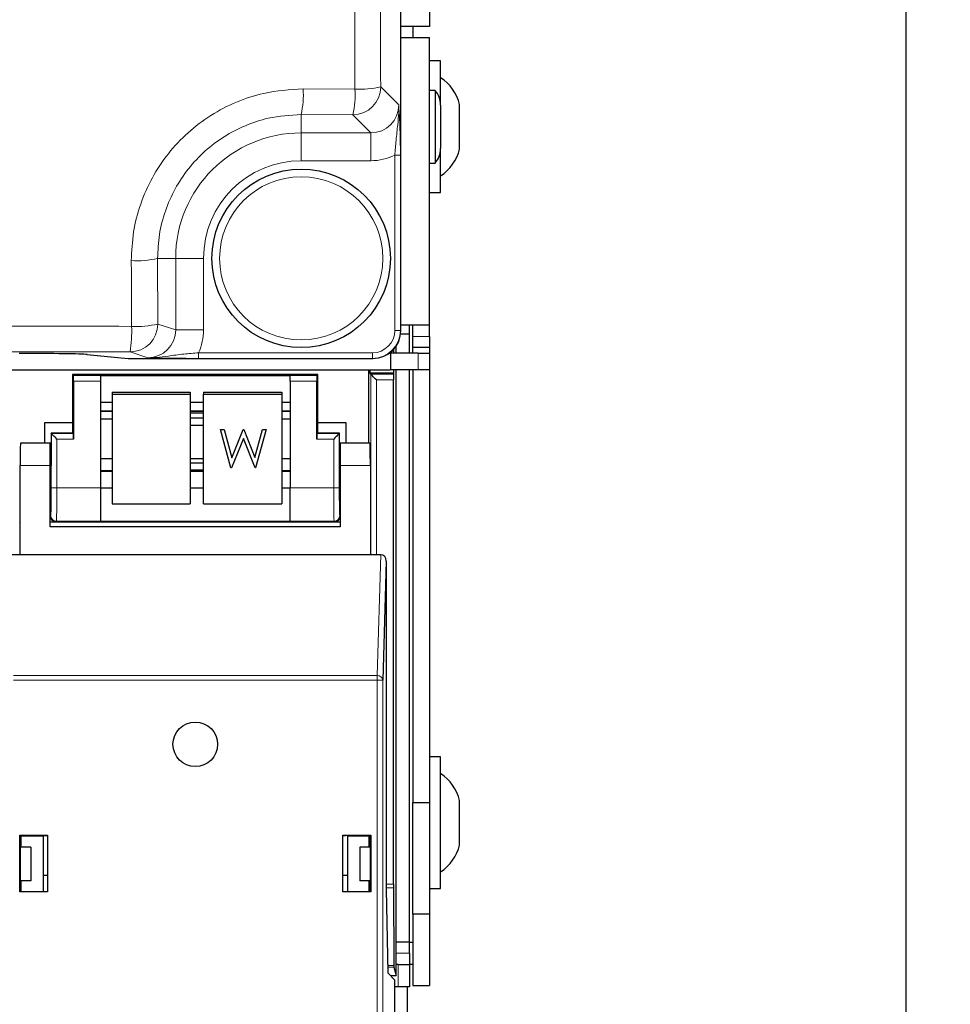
# Model space of a CAD drawing. Header units: millimetres. Extents: x 5 to 418, y 2 to 292.
# Tile 12 of 52: x 128 to 149, y 117 to 139. Entities that reach past the tile are written whole.
import ezdxf

# ---------------------------------------------------------------- set-up
doc = ezdxf.new("R2010")
doc.units = ezdxf.units.MM
doc.layers.add('SLD-0', color=7, linetype='Continuous')
doc.styles.add('SLDTEXTSTYLE1', font='TXT', dxfattribs={"width": 0.605})
doc.dimstyles.new('SLDDIMSTYLE1', dxfattribs={"dimtxt": 3.5, "dimasz": 3.5, "dimexe": 0, "dimexo": 0.0625, "dimgap": 0.875, "dimtad": 1, "dimdec": 1, "dimlfac": 4, "dimrnd": 1e-09, "dimzin": 12, "dimdsep": 46, "dimtxsty": 'SLDTEXTSTYLE1', "dimsah": 1, "dimcen": 0.09, "dimadec": 0, "dimazin": 3, "dimtfac": 1, "dimtofl": 0, "dimtmove": 0, "dimatfit": 3, "dimfxl": 1, "dimfrac": 2, "dimtolj": 1, "dimtzin": 12, "dimarcsym": 0})

# ---------------------------------------------------------------- blocks, each defined once
blk = doc.blocks.new('_D_1')
at = {"layer": 'SLD-0', "color": 7}
for p, q in [((135.067, 252.265), (148.992, 252.265)), ((147.992, 252.265), (147.992, 99.325)), ((134.526, 99.325), (148.992, 99.325))]:
    blk.add_line(p, q, dxfattribs=at)
for points in [[(147.992, 252.265), (147.532, 248.765), (148.452, 248.765)], [(147.992, 99.325), (148.452, 102.825), (147.532, 102.825)]]:
    blk.add_solid(points, dxfattribs=at)
at = {"layer": 'SLD-0', "color": 7, "insert": (143.48, 169.779), "char_height": 3.5, "attachment_point": 1, "rotation": 90, "style": 'SLDTEXTSTYLE1'}
blk.add_mtext('611,8', dxfattribs=at)

msp = doc.modelspace()

# ---------------------------------------------------------------- linework, layer by layer
at = {"color": 7, "linetype": 'Continuous', "lineweight": 18}
for p, q in [((136.6759, 131.8449), (136.6759, 214.5853)), ((136.2236, 137.3074), (136.628, 136.903)), ((134.4867, 137.264), (135.6473, 137.2595)), ((135.5995, 136.6832), (134.4418, 136.6878)), ((134.4418, 136.6878), (134.4418, 136.2789)), ((136.0038, 136.2789), (135.5995, 136.6832)), ((134.4418, 136.2789), (136.0038, 136.2789)), ((134.4418, 136.2789), (134.4418, 135.6547)), ((136.0038, 136.2789), (136.0038, 135.6547)), ((136.6652, 135.7757), (136.5404, 135.7757)), ((136.5404, 131.8484), (136.5404, 135.7757)), ((136.6652, 135.7757), (136.6652, 131.8484)), ((136.0038, 135.6547), (134.4418, 135.6547)), ((131.2221, 133.4651), (131.2285, 131.9939)), ((131.2221, 133.4651), (131.628, 133.4651)), ((131.628, 131.8608), (131.628, 133.4651)), ((131.628, 133.4651), (132.2521, 133.4651)), ((132.2521, 133.4651), (132.2521, 131.8608)), ((131.2285, 131.9939), (131.628, 131.8608)), ((131.628, 131.8608), (132.2521, 131.8608)), ((136.6652, 131.8484), (136.5404, 131.8484)), ((136.6652, 131.8484), (136.6759, 131.8449)), ((136.9418, 131.7151), (137.3168, 131.7151)), ((131.0016, 131.2367), (130.6044, 131.369)), ((132.1423, 131.2238), (132.1423, 131.3488)), ((132.1423, 131.3488), (136.0402, 131.3488)), ((136.0402, 131.2238), (136.0402, 131.3488)), ((137.0668, 130.9651), (137.0668, 131.3401)), ((129.6444, 131.3114), (130.5647, 131.2203)), ((130.5647, 131.2203), (130.5597, 131.2205)), ((136.0402, 131.2238), (132.1423, 131.2238)), ((136.0507, 131.2203), (136.0402, 131.2238)), ((129.3386, 130.8398), (129.9418, 130.8398)), ((129.9418, 130.7149), (129.3408, 130.7149)), ((134.1918, 130.8398), (134.7949, 130.8398)), ((134.7928, 130.7149), (134.1918, 130.7149)), ((136.0021, 126.8228), (136.0021, 130.8682)), ((136.0021, 130.8682), (136.5128, 130.8682)), ((136.1271, 130.7432), (136.1271, 126.8228)), ((136.5122, 130.7432), (136.1271, 130.7432)), ((129.9418, 130.0446), (130.2039, 130.0446)), ((131.9539, 130.0446), (132.2539, 130.0446)), ((134.0039, 130.0446), (134.1918, 130.0446)), ((128.8386, 129.5398), (129.3386, 129.5398)), ((128.8386, 128.3227), (128.8386, 129.5398)), ((128.9636, 129.4149), (128.9636, 128.3227)), ((129.3408, 129.4149), (128.9636, 129.4149)), ((135.1699, 129.4149), (134.7928, 129.4149)), ((134.7949, 129.5398), (135.2949, 129.5398)), ((135.1699, 128.3227), (135.1699, 129.4149)), ((135.2949, 129.5398), (135.2949, 128.3227)), ((128.8168, 128.8228), (128.1418, 128.8228)), ((129.9418, 128.6896), (130.2039, 128.6896)), ((131.9539, 128.6896), (132.2539, 128.6896)), ((134.0039, 128.6896), (134.1918, 128.6896)), ((135.9918, 128.8228), (135.3168, 128.8228)), ((128.9636, 128.3227), (128.8386, 128.3227)), ((128.9636, 128.3227), (129.9418, 128.3227)), ((134.1918, 128.3227), (135.1699, 128.3227)), ((135.2949, 128.3227), (135.1699, 128.3227)), ((128.8168, 127.6867), (128.8279, 127.6978)), ((128.9529, 127.5728), (128.9418, 127.5617)), ((129.9418, 127.5728), (128.9529, 127.5728)), ((135.1807, 127.5728), (134.1918, 127.5728)), ((135.1918, 127.5617), (135.1807, 127.5728)), ((135.3056, 127.6978), (135.3168, 127.6867)), ((128.1314, 127.5398), (128.1314, 126.8228)), ((136.144, 124.1165), (136.2259, 126.8228)), ((127.9895, 124.1165), (136.144, 124.1165)), ((136.144, 124.0083), (136.144, 124.1165)), ((136.144, 124.0083), (127.9895, 124.0083)), ((136.144, 100.4251), (136.144, 124.0083)), ((136.144, 124.0083), (136.269, 124.0083)), ((136.269, 124.0083), (136.269, 100.4251)), ((136.3498, 119.4418), (136.5122, 119.4418)), ((136.5124, 119.3534), (136.3498, 119.3534)), ((136.5668, 117.8901), (136.8668, 117.8901)), ((136.6168, 117.1401), (136.6168, 117.6401)), ((136.3796, 117.6123), (136.52, 117.6123)), ((136.5204, 117.5757), (136.3803, 117.5757))]:
    msp.add_line(p, q, dxfattribs=at)
at = {"color": 7, "linetype": 'Continuous', "lineweight": 25}
for p, q in [((136.676, 131.8449), (136.676, 214.5853)), ((137.3168, 209.9151), (137.3168, 138.6651)), ((137.3168, 138.6651), (136.676, 138.6651)), ((136.9418, 138.6651), (136.9418, 138.4151)), ((136.676, 138.4151), (137.3168, 138.4151)), ((137.3168, 131.9651), (137.3168, 138.4151)), ((137.5668, 137.8901), (137.3168, 137.8901)), ((137.5668, 136.9006), (137.5668, 137.8901)), ((137.4418, 137.2313), (137.3168, 137.2313)), ((137.4418, 137.2313), (137.4418, 135.5988)), ((137.5668, 136.9006), (137.5668, 135.9295)), ((137.9918, 135.9151), (137.9918, 136.9151)), ((137.5668, 134.9401), (137.5668, 135.9295)), ((137.3168, 135.5988), (137.4418, 135.5988)), ((137.3168, 134.9401), (137.5668, 134.9401)), ((136.8668, 131.7651), (136.6708, 131.7651)), ((136.6759, 131.8449), (136.676, 131.8449)), ((137.3168, 131.9651), (136.676, 131.9651)), ((136.8668, 131.7651), (136.8668, 131.9651)), ((136.8668, 131.3401), (136.8668, 131.7651)), ((136.9418, 131.7151), (136.9418, 131.9651)), ((137.3168, 131.7151), (137.3168, 131.9651)), ((136.9418, 131.4651), (136.9418, 131.7151)), ((137.3168, 131.7151), (137.3168, 131.4651)), ((136.4418, 131.3575), (136.4418, 130.9651)), ((137.0668, 131.3401), (136.4418, 131.3401)), ((136.5182, 131.3401), (136.5182, 131.4302)), ((136.5668, 131.3401), (136.5668, 131.4923)), ((137.3168, 131.4651), (136.9418, 131.4651)), ((136.9418, 131.3401), (136.9418, 131.4651)), ((137.0668, 131.3401), (137.3168, 131.3401)), ((137.3168, 131.4651), (137.3168, 131.3401)), ((137.3168, 131.3401), (137.3168, 130.9651)), ((129.6395, 131.3116), (130.5597, 131.2205)), ((129.6444, 131.3114), (129.6395, 131.3116)), ((130.5647, 131.2203), (136.0507, 131.2203)), ((103.6418, 130.9651), (136.4418, 130.9651)), ((135.9543, 129.3228), (135.9543, 130.9651)), ((135.9803, 130.9651), (135.9803, 130.8901)), ((136.5182, 130.8901), (135.9803, 130.8901)), ((135.9803, 130.8901), (136.0021, 130.8682)), ((137.0668, 130.9651), (136.4418, 130.9651)), ((136.5128, 130.8682), (136.5182, 130.8901)), ((136.5182, 130.8901), (136.5182, 130.9651)), ((136.5668, 117.3901), (136.5668, 130.9651)), ((136.8668, 118.1401), (136.8668, 130.9651)), ((136.9418, 130.9651), (136.9418, 121.2651)), ((137.3168, 130.9651), (137.0668, 130.9651)), ((137.3168, 130.9651), (137.3168, 121.2651)), ((129.3168, 130.8617), (129.3168, 129.7877)), ((129.3386, 130.8398), (129.3168, 130.8617)), ((134.8168, 130.8617), (129.3168, 130.8617)), ((129.3408, 130.7149), (129.3408, 129.4149)), ((129.9418, 130.8421), (134.1918, 130.8421)), ((129.9418, 130.8421), (129.9418, 130.8398)), ((129.9418, 130.8398), (129.9418, 130.7149)), ((129.9418, 130.7149), (129.9418, 128.3227)), ((134.1918, 130.8421), (134.1918, 130.8398)), ((134.1918, 130.7149), (134.1918, 130.8398)), ((134.1918, 130.7149), (134.1918, 128.3227)), ((134.7928, 129.4149), (134.7928, 130.7149)), ((134.7949, 130.8398), (134.8168, 130.8617)), ((134.8168, 129.7877), (134.8168, 130.8617)), ((136.5122, 119.4418), (136.5122, 130.7432)), ((130.2039, 130.4682), (130.2039, 130.4247)), ((130.2039, 130.4682), (131.9539, 130.4682)), ((131.9539, 130.4682), (131.9539, 130.4247)), ((132.2539, 130.4682), (134.0039, 130.4682)), ((132.2539, 130.4682), (132.2539, 130.4247)), ((134.0039, 130.4682), (134.0039, 130.4247)), ((129.9418, 130.2421), (130.2039, 130.2421)), ((130.2039, 130.4247), (131.9539, 130.4247)), ((130.2039, 130.4247), (130.2039, 127.9627)), ((131.9539, 130.4247), (131.9539, 127.9627)), ((131.9539, 130.2421), (132.2539, 130.2421)), ((132.2539, 130.4247), (134.0039, 130.4247)), ((132.2539, 127.9627), (132.2539, 130.4247)), ((134.0039, 130.4247), (134.0039, 127.9627)), ((134.0039, 130.2421), (134.1918, 130.2421)), ((129.9418, 130.0416), (130.2039, 130.0416)), ((131.9539, 130.0416), (132.2539, 130.0416)), ((132.2539, 129.9959), (131.9539, 129.9959)), ((134.0039, 130.0416), (134.1918, 130.0416)), ((128.6918, 129.7877), (129.3168, 129.7877)), ((128.6918, 129.3228), (128.6918, 129.7877)), ((129.3168, 129.7877), (129.3168, 129.5617)), ((129.9418, 129.8694), (130.2039, 129.8694)), ((132.2539, 129.8819), (131.9539, 129.8819)), ((134.0039, 129.8694), (134.1918, 129.8694)), ((134.8168, 129.5617), (134.8168, 129.7877)), ((134.8168, 129.7877), (135.4418, 129.7877)), ((135.4418, 129.7877), (135.4418, 129.3228)), ((129.3386, 129.5398), (129.3168, 129.5617)), ((129.3168, 129.5617), (129.3168, 129.5438)), ((131.9539, 129.7282), (132.2539, 129.7282)), ((132.6351, 129.6295), (132.7163, 129.6295)), ((132.6351, 129.629), (132.6351, 129.6295)), ((132.6351, 129.629), (132.7163, 129.629)), ((132.8679, 128.7673), (132.6351, 129.629)), ((132.7163, 129.6295), (132.8875, 128.9975)), ((132.7163, 129.629), (132.7163, 129.6295)), ((132.7163, 129.629), (132.8875, 128.9971)), ((132.8875, 128.9975), (133.1422, 129.6295)), ((132.8875, 128.9971), (133.1422, 129.629)), ((133.1422, 129.6295), (133.1536, 129.6295)), ((133.1422, 129.629), (133.1422, 129.6295)), ((133.1422, 129.629), (133.1536, 129.629)), ((133.1536, 129.6295), (133.4036, 129.0018)), ((133.1536, 129.629), (133.1536, 129.6295)), ((133.1536, 129.629), (133.4036, 129.0014)), ((133.4036, 129.0018), (133.5757, 129.6295)), ((133.4036, 129.0014), (133.5757, 129.629)), ((133.656, 129.629), (133.42, 128.7673)), ((133.5757, 129.6295), (133.656, 129.6295)), ((133.5757, 129.629), (133.5757, 129.6295)), ((133.5757, 129.629), (133.656, 129.629)), ((133.656, 129.629), (133.656, 129.6295)), ((134.7949, 129.5398), (134.8168, 129.5617)), ((134.8168, 129.5438), (134.8168, 129.5617)), ((128.8347, 129.5438), (128.8347, 128.8228)), ((128.8386, 129.5398), (128.8347, 129.5438)), ((129.3168, 129.5438), (128.8347, 129.5438)), ((133.1455, 129.4264), (132.8791, 128.7673)), ((133.4088, 128.7673), (133.1455, 129.4264)), ((135.2989, 129.5438), (134.8168, 129.5438)), ((135.2949, 129.5398), (135.2989, 129.5438)), ((135.2989, 128.8228), (135.2989, 129.5438)), ((128.8168, 129.3228), (128.1505, 129.3228)), ((128.8347, 129.3228), (128.8168, 129.3228)), ((128.8168, 128.8228), (128.8168, 129.3228)), ((135.3168, 129.3228), (135.2989, 129.3228)), ((135.9831, 129.3228), (135.3168, 129.3228)), ((135.3168, 129.3228), (135.3168, 128.8228)), ((130.2039, 128.9713), (129.9418, 128.9713)), ((132.2539, 128.9713), (131.9539, 128.9713)), ((132.8875, 128.9971), (132.8875, 128.9975)), ((133.4036, 129.0014), (133.4036, 129.0018)), ((134.1918, 128.9713), (134.0039, 128.9713)), ((128.1418, 126.8228), (128.1418, 128.8228)), ((128.8168, 127.4478), (128.8168, 128.8228)), ((130.2039, 128.7013), (129.9418, 128.7013)), ((132.2539, 128.8763), (131.9539, 128.8763)), ((131.9539, 128.7226), (132.2539, 128.7226)), ((132.2539, 128.7013), (131.9539, 128.7013)), ((132.8791, 128.7673), (132.8679, 128.7673)), ((133.42, 128.7673), (133.4088, 128.7673)), ((134.1918, 128.7013), (134.0039, 128.7013)), ((135.3168, 128.8228), (135.3168, 127.4478)), ((135.9918, 128.8228), (135.9918, 126.8228)), ((128.8168, 128.3228), (128.826, 128.3228)), ((129.9418, 128.3227), (129.9418, 127.5728)), ((129.9418, 128.3185), (130.2039, 128.3185)), ((131.9539, 128.3185), (132.2539, 128.3185)), ((134.0039, 128.3185), (134.1918, 128.3185)), ((134.1918, 127.5728), (134.1918, 128.3227)), ((135.3076, 128.3228), (135.3168, 128.3228)), ((130.2039, 127.9627), (131.9539, 127.9627)), ((132.2539, 127.9627), (134.0039, 127.9627)), ((129.9418, 127.5728), (129.9418, 127.5713)), ((129.9418, 127.5713), (134.1918, 127.5713)), ((134.1918, 127.5728), (134.1918, 127.5713)), ((128.1293, 127.5617), (128.1418, 127.5617)), ((128.1418, 127.5502), (128.1314, 127.5398)), ((128.8168, 127.5617), (128.9418, 127.5617)), ((135.3168, 127.4478), (128.8168, 127.4478)), ((128.9418, 127.5617), (135.1918, 127.5617)), ((135.1918, 127.5617), (135.3168, 127.5617)), ((128.1418, 126.8228), (127.9077, 126.8228)), ((135.9918, 126.8228), (128.1418, 126.8228)), ((136.2259, 126.8228), (135.9918, 126.8228)), ((136.3498, 126.6798), (136.269, 124.0083)), ((136.3498, 126.6798), (136.3498, 119.3228)), ((137.5668, 122.2901), (137.3168, 122.2901)), ((137.5668, 119.3401), (137.5668, 122.2901)), ((136.9418, 121.2651), (137.3168, 121.2651)), ((136.9418, 118.7651), (136.9418, 121.2651)), ((137.3168, 121.2651), (137.3168, 118.7651)), ((137.9918, 120.3151), (137.9918, 121.3151)), ((128.1318, 119.2628), (128.1318, 120.5328)), ((128.1318, 120.5328), (128.1401, 120.5245)), ((128.1318, 120.5328), (128.7568, 120.5328)), ((128.1401, 120.5245), (128.1401, 119.3228)), ((128.1418, 120.5245), (128.1401, 120.5245)), ((128.1418, 120.5245), (128.1673, 120.522)), ((128.1537, 120.5151), (128.1613, 120.5226)), ((128.1537, 120.5151), (128.1537, 120.2651)), ((128.1673, 120.522), (128.6543, 120.5228)), ((128.1673, 120.2651), (128.1673, 120.522)), ((128.6543, 120.5228), (128.6999, 120.532)), ((128.6543, 120.5228), (128.6543, 119.2728)), ((128.6999, 120.532), (128.7559, 120.532)), ((128.7568, 120.5328), (128.7559, 120.532)), ((128.7559, 120.532), (128.7559, 119.2637)), ((128.7568, 120.5328), (128.7568, 119.2628)), ((135.3768, 120.5328), (135.3777, 120.532)), ((135.3768, 120.5328), (136.0018, 120.5328)), ((135.3768, 119.2628), (135.3768, 120.5328)), ((135.3777, 120.532), (135.4337, 120.532)), ((135.3777, 119.2637), (135.3777, 120.532)), ((135.4793, 120.5228), (135.4337, 120.532)), ((135.4793, 120.5228), (135.9663, 120.522)), ((135.4793, 120.5228), (135.4793, 119.2728)), ((135.9918, 120.5245), (135.9663, 120.522)), ((135.9663, 120.2651), (135.9663, 120.522)), ((135.9723, 120.5226), (135.9798, 120.5151)), ((135.9798, 120.2651), (135.9798, 120.5151)), ((135.9935, 120.5245), (135.9918, 120.5245)), ((136.0018, 120.5328), (135.9935, 120.5245)), ((135.9935, 119.3228), (135.9935, 120.5245)), ((136.0018, 120.5328), (136.0018, 119.2628)), ((128.3793, 120.2651), (128.1401, 120.2651)), ((128.3793, 120.2651), (128.3793, 119.5151)), ((135.7543, 120.2651), (135.7543, 119.5151)), ((135.9935, 120.2651), (135.7543, 120.2651)), ((128.6543, 119.6401), (128.7559, 119.6401)), ((135.3777, 119.6401), (135.4793, 119.6401)), ((128.3793, 119.5151), (128.1401, 119.5151)), ((128.1537, 119.5151), (128.1537, 119.2723)), ((128.1673, 119.2737), (128.1673, 119.5151)), ((135.9935, 119.5151), (135.7543, 119.5151)), ((135.9663, 119.2737), (135.9663, 119.5151)), ((135.9798, 119.2723), (135.9798, 119.5151)), ((128.1318, 119.2628), (128.1402, 119.2712)), ((128.7568, 119.2628), (128.1318, 119.2628)), ((128.1401, 119.3228), (128.1402, 119.2712)), ((128.1402, 119.2712), (128.1427, 119.2712)), ((128.1673, 119.2737), (128.1427, 119.2712)), ((128.1673, 119.2737), (128.6543, 119.2728)), ((128.6999, 119.2637), (128.6543, 119.2728)), ((128.7559, 119.2637), (128.6999, 119.2637)), ((128.7568, 119.2628), (128.7559, 119.2637)), ((135.3768, 119.2628), (135.3777, 119.2637)), ((136.0018, 119.2628), (135.3768, 119.2628)), ((135.4337, 119.2637), (135.3777, 119.2637)), ((135.4337, 119.2637), (135.4793, 119.2728)), ((135.4793, 119.2728), (135.9663, 119.2737)), ((135.9663, 119.2737), (135.9909, 119.2712)), ((135.9909, 119.2712), (135.9934, 119.2712)), ((135.9934, 119.2712), (135.9935, 119.3228)), ((136.0018, 119.2628), (135.9934, 119.2712)), ((136.3498, 119.3228), (136.3825, 117.4478)), ((136.5124, 119.3534), (136.52, 117.6123)), ((137.3168, 119.3401), (137.5668, 119.3401)), ((137.3168, 118.7651), (136.9418, 118.7651)), ((136.9418, 118.7651), (136.9418, 117.1651)), ((137.3168, 118.7651), (137.3168, 117.1651)), ((136.8668, 118.1401), (136.5668, 118.1401)), ((136.8668, 118.1401), (136.9418, 118.1401)), ((136.8668, 117.8901), (136.8668, 118.1401)), ((136.8668, 117.8901), (136.8668, 117.6401)), ((136.6168, 117.6401), (136.5668, 117.6401)), ((136.6168, 117.6401), (136.8668, 117.6401)), ((136.9418, 117.6401), (136.8668, 117.6401)), ((136.8668, 117.6401), (136.8668, 117.1401)), ((136.3825, 117.4478), (136.5418, 117.2886)), ((136.5204, 117.5757), (136.5668, 117.3901)), ((136.4403, 117.3901), (136.5668, 117.3901)), ((136.5418, 100.6979), (136.5418, 117.2886)), ((136.6168, 117.1401), (136.5418, 117.1401)), ((136.8668, 117.1401), (136.6168, 117.1401)), ((136.8168, 117.1401), (136.8168, 108.9018)), ((136.9418, 117.1651), (137.3168, 117.1651))]:
    msp.add_line(p, q, dxfattribs=at)
at = {"color": 7, "linetype": 'Continuous', "lineweight": 25, "flags": 128}
for points in [[(136.1271, 130.7432), (136.103, 130.7673), (136.0798, 130.7906), (136.0584, 130.812), (136.0395, 130.8308), (136.024, 130.8464), (136.0123, 130.8581), (136.0049, 130.8654), (136.0021, 130.8682)], [(128.9636, 129.4149), (128.9395, 129.439), (128.9163, 129.4622), (128.8949, 129.4836), (128.876, 129.5025), (128.8605, 129.518), (128.8488, 129.5297), (128.8414, 129.5371), (128.8386, 129.5398)], [(135.2949, 129.5398), (135.2922, 129.5371), (135.2848, 129.5297), (135.2731, 129.518), (135.2576, 129.5025), (135.2387, 129.4836), (135.2173, 129.4622), (135.1941, 129.439), (135.1699, 129.4149)]]:
    msp.add_lwpolyline(points, dxfattribs=at)
at = {"color": 7, "linetype": 'Continuous', "lineweight": 25}
for centre, radius in [((134.4418, 133.4651), 2), ((132.0668, 122.5728), 0.5)]:
    msp.add_circle(centre, radius, dxfattribs=at)
at = {"color": 7, "linetype": 'Continuous', "lineweight": 18}
msp.add_circle((134.4418, 133.4651), 1.8293, dxfattribs=at)
at = {"color": 7, "linetype": 'Continuous', "lineweight": 25}
for centre, radius, start, end in [((137.0204, 136.6775), 1, 13.74131, 56.88111), ((137.0668, 136.9006), 0.5, 360, 41.40962), ((137.0668, 135.9295), 0.5, 318.59038, 0), ((137.0204, 136.1526), 1, 303.11889, 346.25869), ((130.5647, 131.2703), 0.05, 264.34656, 270), ((137.0204, 121.0775), 1, 13.74131, 56.88111), ((137.0204, 120.5526), 1, 303.11889, 346.25869)]:
    msp.add_arc(centre, radius, start, end, dxfattribs=at)
at = {"color": 7, "linetype": 'Continuous', "lineweight": 18}
for centre, radius, start, end in [((135.5975, 137.3094), 0.6262, 270.18386, 359.81614), ((135.7631, 139.358), 2.1017, 266.83971, 282.65582), ((132.2561, 137.148), 2.2336, 348.10807, 2.9767), ((133.5473, 137.1436), 2.1031, 347.3549, 3.15834), ((134.4418, 133.4651), 2.8138, 90, 180), ((134.4418, 133.4651), 2.1897, 90, 180), ((130.7539, 135.4446), 2.0342, 266.60083, 283.30815), ((130.6033, 131.9942), 0.6252, 270.09622, 359.97384), ((130.7602, 133.9281), 1.9902, 266.52704, 283.60999), ((128.0571, 131.8133), 2.5857, 350.1049, 2.84486), ((128.9529, 127.6979), 0.125, 180.01797, 269.98032), ((135.1806, 127.6979), 0.125, 270.01968, 359.98203), ((136.1507, 123.9979), 0.1188, 4.98192, 93.22378)]:
    msp.add_arc(centre, radius, start, end, dxfattribs=at)
for centre, major_axis, ratio, start_param, end_param in [((136.0004, 136.9064), (0.4456, -0.4456), 0.9918461, 5.4991567, 7.0672139), ((136.0004, 136.9064), (0.8863, -0.8863), 0.9972647, 5.4991567, 5.9424634), ((131.0004, 131.862), (0.5957, -0.1984), 0.9954497, 5.0343527, 6.6042357), ((131.0004, 131.862), (1.1878, -0.3956), 0.9984779, 6.182178, 6.6042357), ((136.0397, 131.8489), (-0.4751, 0.1582), 0.9984779, 1.8927601, 3.462643), ((136.0397, 131.8489), (0.5935, -0.1977), 0.9990857, 5.0343527, 6.6042357), ((128.8277, 128.3227), (0, 0.625), 0.0174551, 3.1590459, 4.712389), ((128.9527, 128.3227), (0, 0.75), 0.0145459, 3.1590459, 4.712389), ((135.1809, 128.3227), (0, 0.75), 0.0145459, 1.5707963, 3.1241394), ((135.3058, 128.3227), (0, 0.625), 0.0174551, 1.5707963, 3.1241394)]:
    msp.add_ellipse(centre, major_axis=major_axis, ratio=ratio, start_param=start_param, end_param=end_param, dxfattribs=at)
at = {"color": 7, "linetype": 'Continuous', "lineweight": 25}
for centre, major_axis, ratio, start_param, end_param in [((136.0502, 131.8454), (0.5937, -0.1978), 0.9987209, 5.0343527, 6.6042357), ((128.1179, 131.3067), (1.55, 0), 0.0174551, 0.1745329, 1.5707963), ((129.3386, 130.7149), (0, 0.125), 0.0174551, 4.712389, 6.265732), ((134.795, 130.7149), (0, 0.125), 0.0174551, 0.0174533, 1.5707963), ((136.5128, 130.7432), (0, 0.125), 0.0043634, 0.0174533, 1.5707963), ((129.3386, 129.4149), (0, 0.125), 0.0174551, 4.712389, 6.265732), ((134.795, 129.4149), (0, 0.125), 0.0174551, 0.0174533, 1.5707963), ((128.1505, 128.8228), (0, 0.5), 0.0174551, 0, 1.5707963), ((135.9831, 128.8228), (0, 0.5), 0.0174551, 4.712389, 6.2831853), ((128.8259, 128.8228), (0, 0.5), 0.0174551, 3.1415927, 4.712389), ((135.3076, 128.8228), (0, 0.5), 0.0174551, 1.5707963, 3.1415927), ((128.9418, 127.6867), (-0.0884, -0.0884), 0.9996955, 5.4979394, 7.0684312), ((135.1918, 127.6867), (0.0884, -0.0884), 0.9996955, 5.4979394, 7.0684312), ((136.2248, 126.6785), (0.0044, 0.1443), 0.8659265, 4.7472889, 6.3093589), ((136.5128, 119.4418), (0, 0.125), 0.0043634, 1.5707963, 2.3561945), ((136.5204, 117.7007), (0, 0.125), 0.0043634, 2.3561945, 3.1241394)]:
    msp.add_ellipse(centre, major_axis=major_axis, ratio=ratio, start_param=start_param, end_param=end_param, dxfattribs=at)
at = {"color": 7, "linetype": 'Continuous', "lineweight": 18}
for points, knots in [([(135.6473, 137.2595), (135.6421, 138.5662), (135.6228, 143.4281), (135.5943, 151.8519), (135.5651, 162.5338), (135.5522, 169.6604), (135.5458, 173.2237)], [0, 0, 0, 0, 0.1091443, 0.4060962, 0.7030479, 1, 1, 1, 1]), ([(136.1219, 173.2428), (136.1283, 169.6824), (136.1413, 162.5615), (136.1706, 151.8881), (136.1991, 143.471), (136.2184, 138.613), (136.2236, 137.3074)], [0, 0, 0, 0, 0.2969519, 0.5939037, 0.8908556, 1, 1, 1, 1]), ([(130.6332, 133.414), (130.643, 133.6292), (130.6626, 134.0595), (130.8274, 134.6884), (131.09, 135.2813), (131.4486, 135.8226), (131.8937, 136.294), (132.4093, 136.6858), (132.9833, 136.9812), (133.6766, 137.214), (134.1889, 137.2456), (134.4867, 137.264)], [0, 0, 0, 0, 0.1067916, 0.21358, 0.3204293, 0.4272767, 0.5337504, 0.6402242, 0.746388, 0.8525546, 1, 1, 1, 1]), ([(136.5404, 135.7757), (136.5492, 135.8881), (136.5685, 136.1353), (136.6047, 136.4451), (136.6296, 136.6983), (136.6305, 136.8433), (136.628, 136.9023), (136.628, 136.903)], [0, 0, 0, 0, 0.2596173, 0.5706453, 0.8241412, 0.9980598, 1, 1, 1, 1]), ([(136.628, 136.903), (136.628, 136.9024), (136.6356, 136.7843), (136.6487, 136.5677), (136.6626, 136.1772), (136.6644, 135.9037), (136.6652, 135.7757)], [0, 0, 0, 0, 0.00199, 0.406331, 0.7221666, 1, 1, 1, 1]), ([(134.4418, 136.6878), (134.1929, 136.6726), (133.7648, 136.6464), (133.1851, 136.4517), (132.7052, 136.2044), (132.2743, 135.8763), (131.9022, 135.4816), (131.6027, 135.0283), (131.3835, 134.5317), (131.2462, 134.0052), (131.2301, 133.6451), (131.2221, 133.4651)], [0, 0, 0, 0, 0.14736185, 0.25344586, 0.3595278, 0.46595403, 0.57238232, 0.6792695, 0.78616011, 0.89307776, 1, 1, 1, 1]), ([(130.6397, 131.9416), (130.6378, 132.3569), (130.6357, 132.8476), (130.6336, 133.3384), (130.6332, 133.414)], [0, 0, 0, 0, 0.8460361, 1, 1, 1, 1]), ([(99.0617, 131.9381), (101.7362, 131.9409), (107.0879, 131.9465), (114.5923, 131.9489), (122.447, 131.9482), (127.6138, 131.9441), (130.6397, 131.9416)], [0, 0, 0, 0, 0.2543634, 0.5089908, 0.7124423, 1, 1, 1, 1]), ([(130.6044, 131.369), (128.0289, 131.3711), (122.8755, 131.3754), (115.0428, 131.3765), (107.1141, 131.3739), (101.7756, 131.3682), (99.105, 131.3654)], [0, 0, 0, 0, 0.2453863, 0.4910097, 0.7453727, 1, 1, 1, 1]), ([(131.0016, 131.2367), (131.0022, 131.2367), (131.0706, 131.2358), (131.2226, 131.2422), (131.4805, 131.2769), (131.7845, 131.32), (132.0302, 131.3398), (132.1423, 131.3488)], [0, 0, 0, 0, 0.0019024, 0.1998424, 0.4430828, 0.745777, 1, 1, 1, 1]), ([(132.1423, 131.2238), (132.0142, 131.2241), (131.7415, 131.2247), (131.3455, 131.2295), (131.1264, 131.234), (131.0021, 131.2367), (131.0016, 131.2367)], [0, 0, 0, 0, 0.2728464, 0.5808396, 0.9980475, 1, 1, 1, 1])]:
    msp.add_open_spline(points, degree=3, knots=knots, dxfattribs=at)

# ---------------------------------------------------------------- dimensions: what is measured, and where the dimension line sits
at = {"layer": 'SLD-0', "color": 7}
dim = msp.add_linear_dim(base=(147.9918, 99.325), p1=(135.0668, 252.2651), p2=(134.5264, 99.325), angle=90, dimstyle='SLDDIMSTYLE1', dxfattribs=at)
dim.commit()
dim.dimension.update_dxf_attribs({"geometry": '_D_1', "text_midpoint": (147.9918, 175.795), "dimtype": 160})

doc.saveas('drawing.dxf')
